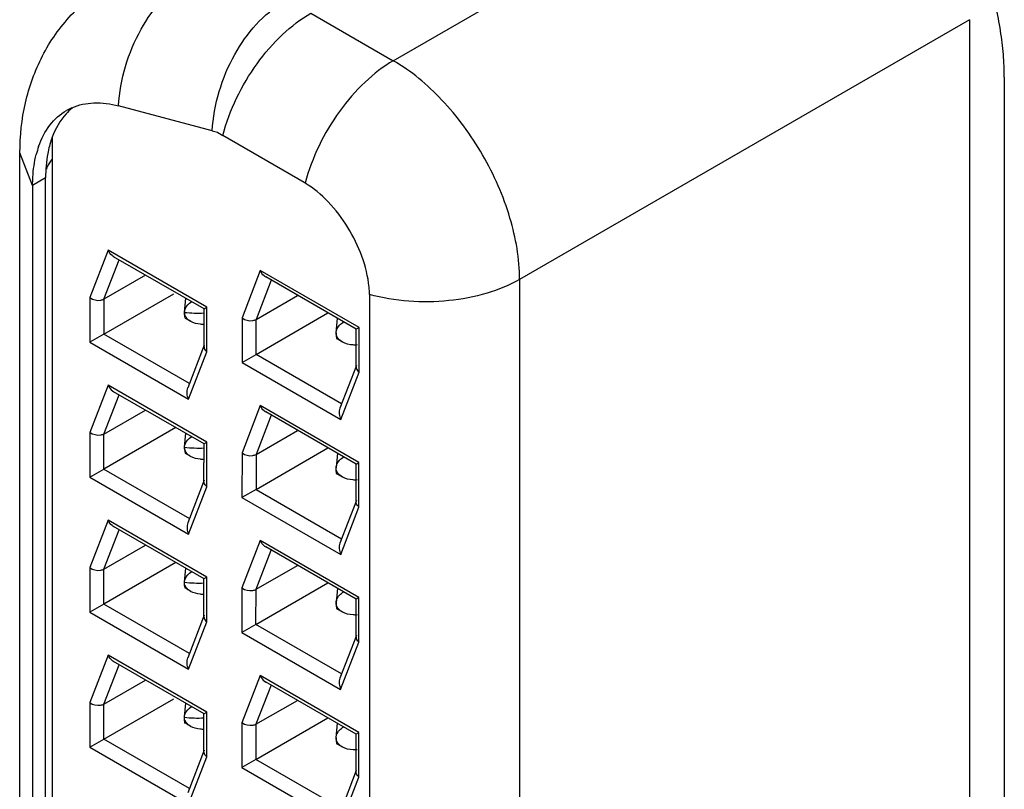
# Model space of a CAD drawing. Header units: inches. Extents: x 0 to 22, y 0 to 17.
# Tile 32 of 44: x 10.379 to 10.677, y 2.614 to 2.846. Entities that reach past the tile are written whole.
import ezdxf

# ---------------------------------------------------------------- set-up
doc = ezdxf.new("R2010")
doc.units = ezdxf.units.IN
doc.header["$LTSCALE"] = 1.21
doc.header["$MEASUREMENT"] = 0
doc.layers.get('0').update_dxf_attribs({"linetype": 'CONTINUOUS'})

msp = doc.modelspace()

# ---------------------------------------------------------------- linework, layer by layer
at = {"color": 7, "linetype": 'CONTINUOUS'}
for p, q in [((10.4919257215, 2.8340896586), (10.6279377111, 2.9126294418)), ((10.4670093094, 2.8484822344), (10.4919257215, 2.8340896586)), ((10.6661133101, 2.8464885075), (10.5301013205, 2.7679487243)), ((10.6661133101, 2.8464885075), (10.6660170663, 2.4285113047)), ((10.4371780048, 2.8128383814), (10.4088570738, 2.820436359)), ((10.3888361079, 2.4225400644), (10.3889255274, 2.8108799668)), ((10.4649438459, 2.7972867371), (10.4403810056, 2.8114750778)), ((10.3789894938, 2.4399404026), (10.3790738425, 2.8062579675)), ((10.3829059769, 2.7963872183), (10.3790738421, 2.8062549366)), ((10.3868188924, 2.7986501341), (10.3829040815, 2.7963895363)), ((10.3867345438, 2.4323325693), (10.3868188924, 2.7986501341)), ((10.3829040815, 2.7963895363), (10.3828197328, 2.4300719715)), ((10.4652962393, 2.7970780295), (10.4649432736, 2.7972843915)), ((10.4057604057, 2.7767827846), (10.4002301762, 2.7624467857)), ((10.4355913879, 2.7595513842), (10.4057604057, 2.7767827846)), ((10.4347602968, 2.7590170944), (10.4073934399, 2.7748251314)), ((10.4044727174, 2.7620144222), (10.4090462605, 2.7738704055)), ((10.4170240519, 2.769262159), (10.4044727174, 2.7620144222)), ((10.4517294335, 2.7706412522), (10.4461992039, 2.7563052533)), ((10.4815604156, 2.7534098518), (10.4517294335, 2.7706412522)), ((10.4807355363, 2.7528719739), (10.4533624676, 2.768683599)), ((10.4550152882, 2.767728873), (10.4504417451, 2.7558728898)), ((10.5301013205, 2.7679487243), (10.5300050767, 2.3499715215)), ((10.4002301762, 2.7624467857), (10.4002270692, 2.7489531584)), ((10.4044702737, 2.7514017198), (10.4255875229, 2.7635958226)), ((10.4288237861, 2.7579913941), (10.4292058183, 2.7622712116)), ((10.4504417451, 2.7558728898), (10.4629930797, 2.7631206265)), ((10.4847333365, 2.7634010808), (10.4846425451, 2.3458305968)), ((10.4044727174, 2.7620144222), (10.4044702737, 2.7514017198)), ((10.4347083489, 2.7590511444), (10.435591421, 2.7595513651)), ((10.4347095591, 2.7475791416), (10.4347122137, 2.7591078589)), ((10.4355882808, 2.7460577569), (10.4355913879, 2.7595513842)), ((10.4307444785, 2.7552175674), (10.4290889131, 2.7561738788)), ((10.4461992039, 2.7563052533), (10.4461960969, 2.7428116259)), ((10.4504393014, 2.7452601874), (10.4721796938, 2.7578141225)), ((10.4746471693, 2.7517657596), (10.4750540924, 2.7562002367)), ((10.4504393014, 2.7452601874), (10.4504417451, 2.7558728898)), ((10.4815604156, 2.7534097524), (10.4806846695, 2.752896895)), ((10.4815573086, 2.7399162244), (10.4815604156, 2.7534098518)), ((10.4044702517, 2.7514017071), (10.400227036, 2.7489531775)), ((10.4303224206, 2.7364686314), (10.4044702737, 2.7514017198)), ((10.4806785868, 2.7414376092), (10.4806812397, 2.7529585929)), ((10.4002270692, 2.7489531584), (10.4300580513, 2.731721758)), ((10.4348018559, 2.7480806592), (10.4298126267, 2.735147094)), ((10.4765678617, 2.7489919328), (10.4749124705, 2.7499481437)), ((10.4300580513, 2.731721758), (10.4355882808, 2.7460577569)), ((10.4461960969, 2.7428117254), (10.4504392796, 2.7452601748)), ((10.4762914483, 2.7303270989), (10.4504393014, 2.7452601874)), ((10.4461960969, 2.7428116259), (10.476027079, 2.7255802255)), ((10.4807708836, 2.7419391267), (10.4757858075, 2.7290163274)), ((10.476027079, 2.7255802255), (10.4815573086, 2.7399162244)), ((10.4057510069, 2.7359646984), (10.4002207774, 2.7216286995)), ((10.4355819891, 2.718733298), (10.4057510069, 2.7359646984)), ((10.4044633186, 2.721196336), (10.4090368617, 2.7330523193)), ((10.434750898, 2.7181990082), (10.4073867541, 2.7340054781)), ((10.4517200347, 2.729823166), (10.4461898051, 2.7154871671)), ((10.4815510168, 2.7125917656), (10.4517200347, 2.729823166)), ((10.4044633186, 2.721196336), (10.4170146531, 2.7284440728)), ((10.4550058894, 2.7269107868), (10.4504323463, 2.7150548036)), ((10.4807199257, 2.7120574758), (10.4533530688, 2.7278655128)), ((10.4002207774, 2.7216286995), (10.4002176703, 2.7081350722)), ((10.4262012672, 2.7231375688), (10.4044608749, 2.7105836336)), ((10.4044608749, 2.7105836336), (10.4044633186, 2.721196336)), ((10.4288143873, 2.7171733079), (10.4291964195, 2.7214531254)), ((10.4504323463, 2.7150548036), (10.4629836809, 2.7223025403)), ((10.4346989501, 2.7182330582), (10.4355820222, 2.7187332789)), ((10.4347001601, 2.7067601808), (10.4347028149, 2.7182897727)), ((10.435578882, 2.7052396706), (10.4355819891, 2.718733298)), ((10.4307350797, 2.7143994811), (10.4290796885, 2.715355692)), ((10.4461898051, 2.7154871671), (10.4461866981, 2.7019935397)), ((10.4504299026, 2.7044421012), (10.4721702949, 2.7169960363)), ((10.4504323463, 2.7150548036), (10.4504299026, 2.7044421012)), ((10.4750447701, 2.7153789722), (10.4746377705, 2.7109476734)), ((10.4806679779, 2.7120915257), (10.48155105, 2.7125917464)), ((10.4806691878, 2.7006186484), (10.4806718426, 2.7121482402)), ((10.4815479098, 2.6990981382), (10.4815510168, 2.7125917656)), ((10.4002176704, 2.7081351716), (10.4044608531, 2.710583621)), ((10.4044608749, 2.7105836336), (10.4303130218, 2.6956505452)), ((10.4765584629, 2.7081738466), (10.4749028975, 2.7091301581)), ((10.4002176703, 2.7081350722), (10.4300486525, 2.6909036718)), ((10.4347912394, 2.7072594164), (10.4298073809, 2.6943397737)), ((10.4300486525, 2.6909036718), (10.435578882, 2.7052396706)), ((10.4504298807, 2.7044420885), (10.4461866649, 2.7019935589)), ((10.4504299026, 2.7044421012), (10.4762820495, 2.6895090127)), ((10.4461866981, 2.7019935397), (10.4760176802, 2.6847621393)), ((10.4807602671, 2.7011178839), (10.4757764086, 2.6881982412)), ((10.4760176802, 2.6847621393), (10.4815479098, 2.6990981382)), ((10.4057416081, 2.6951466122), (10.4002113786, 2.6808106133)), ((10.4355725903, 2.6779152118), (10.4057416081, 2.6951466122)), ((10.4044539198, 2.6803782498), (10.4090274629, 2.692234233)), ((10.4347477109, 2.6773773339), (10.4073746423, 2.693188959)), ((10.4044539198, 2.6803782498), (10.4170052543, 2.6876259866)), ((10.4517106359, 2.6890050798), (10.4461804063, 2.6746690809)), ((10.481541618, 2.6717736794), (10.4517106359, 2.6890050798)), ((10.4504229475, 2.6742367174), (10.4549964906, 2.6860927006)), ((10.4807167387, 2.6712358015), (10.45334367, 2.6870474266)), ((10.4261918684, 2.6823194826), (10.4044514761, 2.6697655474)), ((10.4002113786, 2.6808106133), (10.4002082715, 2.667316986)), ((10.4044514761, 2.6697655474), (10.4044539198, 2.6803782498)), ((10.4288049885, 2.6763552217), (10.4291870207, 2.6806350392)), ((10.4504229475, 2.6742367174), (10.462974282, 2.6814844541)), ((10.4346907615, 2.6659429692), (10.4346934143, 2.6774639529)), ((10.4355725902, 2.6779151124), (10.4346968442, 2.677402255)), ((10.4355694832, 2.6644215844), (10.4355725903, 2.6779152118)), ((10.4504205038, 2.663624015), (10.4721608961, 2.6761779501)), ((10.4307256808, 2.6735813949), (10.4290701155, 2.6745377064)), ((10.4461804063, 2.6746690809), (10.4461772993, 2.6611754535)), ((10.4504205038, 2.663624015), (10.4504229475, 2.6742367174)), ((10.4750353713, 2.674560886), (10.4746283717, 2.6701295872)), ((10.4044514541, 2.6697655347), (10.4002082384, 2.6673170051)), ((10.430303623, 2.654832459), (10.4044514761, 2.6697655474)), ((10.4806597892, 2.6598014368), (10.480662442, 2.6713224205)), ((10.481541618, 2.67177358), (10.4806658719, 2.6712607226)), ((10.4815385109, 2.658280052), (10.481541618, 2.6717736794)), ((10.4002082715, 2.667316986), (10.4300392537, 2.6500855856)), ((10.4765490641, 2.6673557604), (10.4748936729, 2.6683119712)), ((10.4347830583, 2.6664444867), (10.4297938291, 2.6535109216)), ((10.4300392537, 2.6500855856), (10.4355694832, 2.6644215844)), ((10.4504204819, 2.6636240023), (10.4461772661, 2.6611754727)), ((10.4461772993, 2.6611754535), (10.4760082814, 2.6439440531)), ((10.4762726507, 2.6486909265), (10.4504205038, 2.663624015)), ((10.480752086, 2.6603029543), (10.4757670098, 2.647380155)), ((10.4760082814, 2.6439440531), (10.4815385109, 2.658280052)), ((10.4057322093, 2.654328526), (10.4002019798, 2.6399925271)), ((10.4355631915, 2.6370971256), (10.4057322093, 2.654328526)), ((10.4347321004, 2.6365628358), (10.4073652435, 2.6523708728)), ((10.404444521, 2.6395601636), (10.409018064, 2.6514161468)), ((10.404444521, 2.6395601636), (10.4169958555, 2.6468079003)), ((10.451701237, 2.6481869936), (10.4461710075, 2.6338509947)), ((10.4815322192, 2.6309555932), (10.451701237, 2.6481869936)), ((10.4807011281, 2.6304213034), (10.4533369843, 2.6462277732)), ((10.4549870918, 2.6452746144), (10.4504135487, 2.6334186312)), ((10.4044420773, 2.6289474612), (10.4255593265, 2.6411415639)), ((10.4504135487, 2.6334186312), (10.4629648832, 2.6406663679)), ((10.4002019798, 2.6399925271), (10.4001988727, 2.6264988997)), ((10.4044420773, 2.6289474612), (10.404444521, 2.6395601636)), ((10.4287955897, 2.6355371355), (10.4291776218, 2.639816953)), ((10.4346801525, 2.6365968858), (10.4355632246, 2.6370971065)), ((10.4355600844, 2.6236034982), (10.4355631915, 2.6370971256)), ((10.4346813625, 2.6251240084), (10.4346840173, 2.6366536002)), ((10.450411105, 2.6228059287), (10.4721514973, 2.6353598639)), ((10.430716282, 2.6327633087), (10.4290607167, 2.6337196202)), ((10.4461710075, 2.6338509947), (10.4461679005, 2.6203573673)), ((10.4504135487, 2.6334186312), (10.450411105, 2.6228059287)), ((10.4746189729, 2.629311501), (10.475025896, 2.6337459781)), ((10.4001988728, 2.6264989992), (10.4044420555, 2.6289474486)), ((10.4302942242, 2.6140143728), (10.4044420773, 2.6289474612)), ((10.4806491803, 2.6304553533), (10.4815322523, 2.630955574)), ((10.4806503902, 2.618982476), (10.480653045, 2.6305120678)), ((10.4815291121, 2.6174619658), (10.4815322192, 2.6309555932)), ((10.4001988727, 2.6264988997), (10.4300298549, 2.6092674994)), ((10.4347724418, 2.625623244), (10.4297885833, 2.6127036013)), ((10.4765396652, 2.6265376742), (10.4748842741, 2.627493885)), ((10.4300298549, 2.6092674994), (10.4355600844, 2.6236034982)), ((10.4504110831, 2.6228059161), (10.4461678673, 2.6203573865)), ((10.4762632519, 2.6078728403), (10.450411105, 2.6228059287)), ((10.4461679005, 2.6203573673), (10.4759988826, 2.6031259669)), ((10.4807414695, 2.6194817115), (10.475757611, 2.6065620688)), ((10.4759988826, 2.6031259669), (10.4815291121, 2.6174619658))]:
    msp.add_line(p, q, dxfattribs=at)
at = {"color": 3, "linetype": 'CONTINUOUS'}
msp.add_line((10.676621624, 2.8290870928), (10.676621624, 2.4110543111), dxfattribs=at)
at = {"color": 7, "linetype": 'CONTINUOUS'}
for centre, radius, start, end in [((10.4014646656, 2.8046418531), 0.01662075, 113.7051736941, 120.0572954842), ((10.4487236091, 2.8559296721), 0.0446112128, 255.0008340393, 257.1344889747), ((10.4158199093, 2.8009911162), 0.0287802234, 160.9351804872, 165.385201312), ((10.4137752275, 2.8016760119), 0.0266239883, 159.5552690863, 160.8909754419), ((10.4625150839, 2.8498185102), 0.0442734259, 237.597137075, 240.0039368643), ((10.4120922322, 2.7986726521), 0.0289759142, 160.8332423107, 165.9136079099), ((10.455869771, 2.7627731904), 0.0288714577, 1.2457309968, 5.6979421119)]:
    msp.add_arc(centre, radius, start, end, dxfattribs=at)
at = {"color": 3, "linetype": 'CONTINUOUS'}
for centre, start, end in [((10.4329979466, 2.7974218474), 263.957359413, 272.4775282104), ((10.4329885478, 2.7566037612), 263.957359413, 272.4775282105), ((10.432979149, 2.715785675), 263.9573594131, 272.4775282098), ((10.4329697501, 2.6749675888), 263.957359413, 272.4775282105)]:
    msp.add_arc(centre, 0.0396507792, start, end, dxfattribs=at)
msp.add_open_spline([(10.676621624, 2.8290870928), (10.676621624, 2.8313821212), (10.676415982, 2.8360811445), (10.6752421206, 2.8457830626), (10.6723334, 2.858293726), (10.6668401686, 2.8732215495), (10.6594912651, 2.8877817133), (10.6505561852, 2.9014262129), (10.6403747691, 2.9136476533), (10.6309943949, 2.9224223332), (10.6231790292, 2.928290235), (10.6192122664, 2.9308180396), (10.6172246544, 2.9319656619)], degree=3, knots=[0, 0, 0, 0, 0.0557895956, 0.1141848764, 0.2373842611, 0.3669873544, 0.4999939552, 0.6330013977, 0.7626069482, 0.8858102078, 0.9442078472, 1, 1, 1, 1], dxfattribs=at)
at = {"color": 7, "linetype": 'CONTINUOUS'}
for points, knots in [([(10.3790738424, 2.8062578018), (10.3790749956, 2.8113151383), (10.3801050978, 2.8214506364), (10.3852795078, 2.835846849), (10.3940615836, 2.8484279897), (10.4021321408, 2.854821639), (10.4065262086, 2.8573589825)], [0, 0, 0, 0, 0.2502285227, 0.499184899, 0.7489447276, 1, 1, 1, 1]), ([(10.408857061, 2.8204361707), (10.4094021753, 2.8284636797), (10.4137518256, 2.8436429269), (10.4243312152, 2.8558677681), (10.4306351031, 2.8595079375)], [0, 0, 0, 0, 0.5250102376, 1, 1, 1, 1]), ([(10.437177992, 2.8128381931), (10.4377231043, 2.8208656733), (10.4420730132, 2.836044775), (10.4526521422, 2.8482697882), (10.4589560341, 2.8519099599)], [0, 0, 0, 0, 0.5250091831, 1, 1, 1, 1]), ([(10.4403809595, 2.811474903), (10.4424194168, 2.8192106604), (10.4478046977, 2.8302535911), (10.4579402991, 2.8420342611), (10.4639210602, 2.8466989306), (10.467009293, 2.848482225)], [0, 0, 0, 0, 0.516137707, 0.7699179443, 1, 1, 1, 1]), ([(10.4919257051, 2.8340896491), (10.4888383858, 2.8323068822), (10.4828573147, 2.827644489), (10.4727226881, 2.8158608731), (10.4673347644, 2.8048164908), (10.4652962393, 2.7970780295)], [0, 0, 0, 0, 0.229992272, 0.483741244, 1, 1, 1, 1]), ([(10.5301013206, 2.7679491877), (10.5301027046, 2.7742072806), (10.5277574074, 2.7874078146), (10.5195764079, 2.8059592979), (10.5076036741, 2.8223235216), (10.4973452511, 2.8309592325), (10.4919252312, 2.8340899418)], [0, 0, 0, 0, 0.2371802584, 0.4999560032, 0.762776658, 1, 1, 1, 1]), ([(10.3847225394, 2.8081859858), (10.3855231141, 2.8104812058), (10.3876593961, 2.8147145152), (10.3912192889, 2.8179157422), (10.3931399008, 2.8190275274)], [0, 0, 0, 0, 0.5227570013, 1, 1, 1, 1]), ([(10.3948336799, 2.8197485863), (10.3941778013, 2.8192105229), (10.3915891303, 2.8167391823), (10.389778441, 2.8135241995), (10.3888282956, 2.810975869)], [0, 0, 0, 0, 0.2377618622, 1, 1, 1, 1]), ([(10.3947826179, 2.8198602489), (10.3968491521, 2.8207677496), (10.4016417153, 2.821764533), (10.4064359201, 2.8210859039), (10.4088570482, 2.8204363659)], [0, 0, 0, 0, 0.4737888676, 1, 1, 1, 1]), ([(10.3879708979, 2.8082529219), (10.3877768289, 2.8075110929), (10.3870770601, 2.804356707), (10.3868194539, 2.8011121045), (10.3868188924, 2.7986498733)], [0, 0, 0, 0, 0.2374691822, 1, 1, 1, 1]), ([(10.3829040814, 2.7963892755), (10.3829042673, 2.7972124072), (10.3829894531, 2.8003479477), (10.3834221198, 2.8034811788), (10.3839876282, 2.805724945)], [0, 0, 0, 0, 0.2623891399, 1, 1, 1, 1]), ([(10.3871503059, 2.8013178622), (10.3872336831, 2.801572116), (10.3876403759, 2.8026168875), (10.3882676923, 2.8035685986), (10.3888169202, 2.8042198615)], [0, 0, 0, 0, 0.2390110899, 1, 1, 1, 1]), ([(10.4845985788, 2.7656396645), (10.48397344, 2.7719719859), (10.4803214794, 2.7813638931), (10.4726858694, 2.7914362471), (10.4678392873, 2.7955375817), (10.4652962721, 2.7970782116)], [0, 0, 0, 0, 0.5042352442, 0.7643856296, 1, 1, 1, 1]), ([(10.407427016, 2.7748043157), (10.4072472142, 2.7749086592), (10.4065435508, 2.7754288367), (10.4060317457, 2.7761783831), (10.4057604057, 2.7767826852)], [0, 0, 0, 0, 0.2388634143, 1, 1, 1, 1]), ([(10.4533960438, 2.7686627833), (10.4532162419, 2.7687671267), (10.4525125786, 2.7692873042), (10.4520007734, 2.7700368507), (10.4517294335, 2.7706411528)], [0, 0, 0, 0, 0.2388634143, 1, 1, 1, 1]), ([(10.5301013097, 2.767948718), (10.5270139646, 2.7661659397), (10.5199862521, 2.7633175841), (10.5047135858, 2.7604330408), (10.4924543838, 2.7612938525), (10.4847333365, 2.7634010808)], [0, 0, 0, 0, 0.2299900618, 0.4836873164, 1, 1, 1, 1]), ([(10.4002301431, 2.7624468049), (10.4011108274, 2.7617587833), (10.4027622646, 2.7613849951), (10.404172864, 2.7618412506), (10.4044726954, 2.7620144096)], [0, 0, 0, 0, 0.7634671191, 1, 1, 1, 1]), ([(10.4288239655, 2.7579913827), (10.4288209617, 2.758303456), (10.4290848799, 2.7596460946), (10.43013132, 2.7606961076), (10.4309981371, 2.761246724)], [0, 0, 0, 0, 0.233075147, 1, 1, 1, 1]), ([(10.4291486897, 2.7561386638), (10.4289767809, 2.7562402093), (10.4288700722, 2.7569817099), (10.4288244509, 2.7575566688), (10.4288237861, 2.7579913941)], [0, 0, 0, 0, 0.3147295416, 1, 1, 1, 1]), ([(10.4306791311, 2.7552535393), (10.4301708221, 2.7555455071), (10.4292679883, 2.7562973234), (10.4288292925, 2.7574380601), (10.4288239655, 2.7579913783)], [0, 0, 0, 0, 0.5144137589, 1, 1, 1, 1]), ([(10.4461991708, 2.7563052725), (10.4470798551, 2.7556172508), (10.4487312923, 2.7552434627), (10.4501418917, 2.7556997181), (10.4504417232, 2.7558728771)], [0, 0, 0, 0, 0.7634671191, 1, 1, 1, 1]), ([(10.4347062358, 2.754331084), (10.4343469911, 2.7543277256), (10.4329662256, 2.7543891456), (10.4315685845, 2.7547426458), (10.4306791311, 2.7552535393)], [0, 0, 0, 0, 0.2593940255, 1, 1, 1, 1]), ([(10.4746473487, 2.7517657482), (10.474644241, 2.7520886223), (10.474939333, 2.7534832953), (10.4760553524, 2.7545468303), (10.4769674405, 2.7551041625)], [0, 0, 0, 0, 0.2319975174, 1, 1, 1, 1]), ([(10.4746471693, 2.7517657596), (10.4746478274, 2.7513353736), (10.474694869, 2.7507491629), (10.4748058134, 2.7500293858), (10.4749726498, 2.749912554)], [0, 0, 0, 0, 0.6787757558, 1, 1, 1, 1]), ([(10.4765025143, 2.7490279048), (10.4759942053, 2.7493198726), (10.4750913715, 2.7500716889), (10.4746526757, 2.7512124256), (10.4746473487, 2.7517657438)], [0, 0, 0, 0, 0.5144137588, 1, 1, 1, 1]), ([(10.4347095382, 2.7475965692), (10.4347088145, 2.7474597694), (10.434797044, 2.7468542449), (10.4352206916, 2.7463449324), (10.4355882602, 2.7460577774)], [0, 0, 0, 0, 0.2267782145, 1, 1, 1, 1]), ([(10.4810045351, 2.7481210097), (10.4806057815, 2.7480986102), (10.4790685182, 2.7481036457), (10.4774925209, 2.7484592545), (10.4765025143, 2.7490279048)], [0, 0, 0, 0, 0.2591571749, 1, 1, 1, 1]), ([(10.4806785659, 2.7414550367), (10.4806778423, 2.741318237), (10.4807660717, 2.7407127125), (10.4811897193, 2.7402033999), (10.4815572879, 2.739916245)], [0, 0, 0, 0, 0.2267782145, 1, 1, 1, 1]), ([(10.4057510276, 2.7359646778), (10.4058439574, 2.7357577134), (10.4062460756, 2.7349878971), (10.4068640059, 2.734304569), (10.407423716, 2.7339862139)], [0, 0, 0, 0, 0.2605357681, 1, 1, 1, 1]), ([(10.453386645, 2.7278446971), (10.4532068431, 2.7279490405), (10.4525031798, 2.728469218), (10.4519913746, 2.7292187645), (10.4517200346, 2.7298230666)], [0, 0, 0, 0, 0.2388634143, 1, 1, 1, 1]), ([(10.4044633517, 2.7211963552), (10.4041637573, 2.7210233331), (10.4027541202, 2.7205635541), (10.4011018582, 2.7209403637), (10.400220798, 2.721628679)], [0, 0, 0, 0, 0.2363130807, 1, 1, 1, 1]), ([(10.4288145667, 2.7171732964), (10.4288115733, 2.717484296), (10.4290842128, 2.7188255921), (10.4301312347, 2.719867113), (10.4309945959, 2.7204237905)], [0, 0, 0, 0, 0.2323976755, 1, 1, 1, 1]), ([(10.4288143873, 2.7171733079), (10.4288150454, 2.7167429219), (10.428862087, 2.7161567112), (10.4289730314, 2.7154369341), (10.4291398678, 2.7153201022)], [0, 0, 0, 0, 0.6787757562, 1, 1, 1, 1]), ([(10.4306697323, 2.7144354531), (10.4301614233, 2.7147274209), (10.4292585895, 2.7154792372), (10.4288198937, 2.7166199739), (10.4288145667, 2.7171732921)], [0, 0, 0, 0, 0.5144137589, 1, 1, 1, 1]), ([(10.434696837, 2.7135129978), (10.4343375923, 2.7135096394), (10.4329568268, 2.7135710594), (10.4315591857, 2.7139245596), (10.4306697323, 2.7144354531)], [0, 0, 0, 0, 0.2593940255, 1, 1, 1, 1]), ([(10.446189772, 2.7154871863), (10.4470704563, 2.7147991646), (10.4487218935, 2.7144253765), (10.4501324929, 2.7148816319), (10.4504323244, 2.7150547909)], [0, 0, 0, 0, 0.7634671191, 1, 1, 1, 1]), ([(10.4746379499, 2.7109476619), (10.4746348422, 2.7112705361), (10.4749299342, 2.7126652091), (10.4760459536, 2.7137287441), (10.4769580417, 2.7142860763)], [0, 0, 0, 0, 0.2319975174, 1, 1, 1, 1]), ([(10.4749626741, 2.7090949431), (10.4747907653, 2.7091964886), (10.4746840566, 2.7099379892), (10.4746384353, 2.7105129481), (10.4746377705, 2.7109476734)], [0, 0, 0, 0, 0.3147295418, 1, 1, 1, 1]), ([(10.4764931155, 2.7082098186), (10.4759848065, 2.7085017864), (10.4750819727, 2.7092536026), (10.4746432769, 2.7103943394), (10.4746379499, 2.7109476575)], [0, 0, 0, 0, 0.5144137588, 1, 1, 1, 1]), ([(10.4355789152, 2.7052396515), (10.4354465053, 2.7053430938), (10.4350073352, 2.7057422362), (10.434701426, 2.7063361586), (10.4346997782, 2.7067653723)], [0, 0, 0, 0, 0.2813359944, 1, 1, 1, 1]), ([(10.4809951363, 2.7073029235), (10.4805963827, 2.707280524), (10.4790591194, 2.7072855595), (10.4774831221, 2.7076411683), (10.4764931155, 2.7082098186)], [0, 0, 0, 0, 0.2591571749, 1, 1, 1, 1]), ([(10.4815479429, 2.6990981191), (10.481415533, 2.6992015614), (10.4809763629, 2.6996007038), (10.4806704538, 2.7001946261), (10.4806688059, 2.7006238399)], [0, 0, 0, 0, 0.2813359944, 1, 1, 1, 1]), ([(10.4074082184, 2.6931681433), (10.4072284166, 2.6932724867), (10.4065247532, 2.6937926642), (10.4060129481, 2.6945422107), (10.4057416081, 2.6951465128)], [0, 0, 0, 0, 0.2388634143, 1, 1, 1, 1]), ([(10.4533772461, 2.6870266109), (10.4531974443, 2.6871309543), (10.4524937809, 2.6876511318), (10.4519819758, 2.6884006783), (10.4517106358, 2.6890049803)], [0, 0, 0, 0, 0.2388634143, 1, 1, 1, 1]), ([(10.4002113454, 2.6808106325), (10.4010920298, 2.6801226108), (10.402743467, 2.6797488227), (10.4041540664, 2.6802050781), (10.4044538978, 2.6803782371)], [0, 0, 0, 0, 0.7634671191, 1, 1, 1, 1]), ([(10.4288051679, 2.6763552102), (10.4288021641, 2.6766672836), (10.4290660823, 2.6780099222), (10.4301125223, 2.6790599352), (10.4309793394, 2.6796105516)], [0, 0, 0, 0, 0.233075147, 1, 1, 1, 1]), ([(10.4291298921, 2.6745024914), (10.4289579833, 2.6746040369), (10.4288512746, 2.6753455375), (10.4288056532, 2.6759204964), (10.4288049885, 2.6763552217)], [0, 0, 0, 0, 0.3147295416, 1, 1, 1, 1]), ([(10.4306603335, 2.6736173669), (10.4301520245, 2.6739093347), (10.4292491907, 2.6746611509), (10.4288104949, 2.6758018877), (10.4288051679, 2.6763552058)], [0, 0, 0, 0, 0.5144137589, 1, 1, 1, 1]), ([(10.4346874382, 2.6726949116), (10.4343281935, 2.6726915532), (10.432947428, 2.6727529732), (10.4315497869, 2.6731064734), (10.4306603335, 2.6736173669)], [0, 0, 0, 0, 0.2593940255, 1, 1, 1, 1]), ([(10.4461803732, 2.6746691), (10.4470610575, 2.6739810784), (10.4487124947, 2.6736072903), (10.4501230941, 2.6740635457), (10.4504229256, 2.6742367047)], [0, 0, 0, 0, 0.7634671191, 1, 1, 1, 1]), ([(10.4746285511, 2.6701295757), (10.4746254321, 2.6704536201), (10.4749110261, 2.6718500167), (10.4760282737, 2.6729212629), (10.4769438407, 2.6734721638)], [0, 0, 0, 0, 0.2327028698, 1, 1, 1, 1]), ([(10.4746283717, 2.6701295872), (10.4746290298, 2.6696992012), (10.4746760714, 2.6691129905), (10.4747870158, 2.6683932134), (10.4749538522, 2.6682763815)], [0, 0, 0, 0, 0.6787757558, 1, 1, 1, 1]), ([(10.4764837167, 2.6673917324), (10.4759754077, 2.6676837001), (10.4750725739, 2.6684355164), (10.4746338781, 2.6695762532), (10.4746285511, 2.6701295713)], [0, 0, 0, 0, 0.5144137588, 1, 1, 1, 1]), ([(10.4809857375, 2.6664848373), (10.4805869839, 2.6664624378), (10.4790497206, 2.6664674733), (10.4774737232, 2.6668230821), (10.4764837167, 2.6673917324)], [0, 0, 0, 0, 0.2591571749, 1, 1, 1, 1]), ([(10.4346907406, 2.6659603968), (10.4346900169, 2.665823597), (10.4347782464, 2.6652180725), (10.4352018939, 2.66470876), (10.4355694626, 2.664421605)], [0, 0, 0, 0, 0.2267782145, 1, 1, 1, 1]), ([(10.4806597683, 2.6598188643), (10.4806590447, 2.6596820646), (10.4807472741, 2.6590765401), (10.4811709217, 2.6585672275), (10.4815384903, 2.6582800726)], [0, 0, 0, 0, 0.2267782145, 1, 1, 1, 1]), ([(10.4073988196, 2.6523500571), (10.4072190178, 2.6524544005), (10.4065153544, 2.652974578), (10.4060035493, 2.6537241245), (10.4057322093, 2.6543284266)], [0, 0, 0, 0, 0.2388634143, 1, 1, 1, 1]), ([(10.4517012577, 2.648186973), (10.4517941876, 2.6479800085), (10.4521963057, 2.6472101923), (10.452814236, 2.6465268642), (10.4533739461, 2.6462085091)], [0, 0, 0, 0, 0.2605357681, 1, 1, 1, 1]), ([(10.4002019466, 2.6399925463), (10.401082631, 2.6393045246), (10.4027340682, 2.6389307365), (10.4041446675, 2.6393869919), (10.404444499, 2.6395601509)], [0, 0, 0, 0, 0.7634671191, 1, 1, 1, 1]), ([(10.428795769, 2.635537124), (10.4287927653, 2.6358491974), (10.4290566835, 2.637191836), (10.4301031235, 2.638241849), (10.4309699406, 2.6387924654)], [0, 0, 0, 0, 0.233075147, 1, 1, 1, 1]), ([(10.4291204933, 2.6336844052), (10.4289485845, 2.6337859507), (10.4288418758, 2.6345274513), (10.4287962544, 2.6351024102), (10.4287955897, 2.6355371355)], [0, 0, 0, 0, 0.3147295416, 1, 1, 1, 1]), ([(10.4306509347, 2.6327992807), (10.4301426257, 2.6330912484), (10.4292397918, 2.6338430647), (10.4288010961, 2.6349838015), (10.4287957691, 2.6355371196)], [0, 0, 0, 0, 0.5144137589, 1, 1, 1, 1]), ([(10.4346780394, 2.6318768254), (10.4343187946, 2.631873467), (10.4329380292, 2.631934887), (10.431540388, 2.6322883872), (10.4306509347, 2.6327992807)], [0, 0, 0, 0, 0.2593940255, 1, 1, 1, 1]), ([(10.4504135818, 2.6334186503), (10.4501139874, 2.6332456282), (10.4487043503, 2.6327858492), (10.4470520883, 2.6331626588), (10.4461710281, 2.6338509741)], [0, 0, 0, 0, 0.2363130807, 1, 1, 1, 1]), ([(10.4746191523, 2.6293114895), (10.4746160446, 2.6296343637), (10.4749111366, 2.6310290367), (10.476027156, 2.6320925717), (10.476939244, 2.6326499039)], [0, 0, 0, 0, 0.2319975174, 1, 1, 1, 1]), ([(10.4746189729, 2.629311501), (10.474619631, 2.628881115), (10.4746666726, 2.6282949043), (10.474777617, 2.6275751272), (10.4749444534, 2.6274582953)], [0, 0, 0, 0, 0.6787757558, 1, 1, 1, 1]), ([(10.4764743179, 2.6265736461), (10.4759660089, 2.6268656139), (10.4750631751, 2.6276174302), (10.4746244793, 2.628758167), (10.4746191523, 2.6293114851)], [0, 0, 0, 0, 0.5144137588, 1, 1, 1, 1]), ([(10.4355601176, 2.6236034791), (10.4354277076, 2.6237069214), (10.4349885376, 2.6241060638), (10.4346826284, 2.6246999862), (10.4346809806, 2.6251291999)], [0, 0, 0, 0, 0.2813359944, 1, 1, 1, 1]), ([(10.4809763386, 2.6256667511), (10.4805775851, 2.6256443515), (10.4790403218, 2.625649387), (10.4774643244, 2.6260049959), (10.4764743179, 2.6265736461)], [0, 0, 0, 0, 0.2591571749, 1, 1, 1, 1]), ([(10.4815291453, 2.6174619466), (10.4813967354, 2.617565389), (10.4809575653, 2.6179645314), (10.4806516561, 2.6185584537), (10.4806500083, 2.6189876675)], [0, 0, 0, 0, 0.2813359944, 1, 1, 1, 1])]:
    msp.add_open_spline(points, degree=3, knots=knots, dxfattribs=at)
for points in [[(10.4300580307, 2.7317217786), (10.4295884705, 2.7327676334), (10.429396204, 2.7340849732), (10.4298143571, 2.7351524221)], [(10.4757941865, 2.7290165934), (10.4753730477, 2.7279485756), (10.4755568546, 2.7266276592), (10.4760270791, 2.725580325)], [(10.4298157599, 2.6943400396), (10.4293946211, 2.6932720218), (10.4295784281, 2.6919511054), (10.4300486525, 2.6909037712)], [(10.4757847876, 2.6881985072), (10.4753636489, 2.6871304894), (10.4755474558, 2.685809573), (10.4760176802, 2.6847622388)], [(10.4300392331, 2.6500856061), (10.4295696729, 2.651131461), (10.4293774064, 2.6524488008), (10.4297955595, 2.6535162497)], [(10.4757753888, 2.647380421), (10.47535425, 2.6463124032), (10.475538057, 2.6449914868), (10.4760082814, 2.6439441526)]]:
    msp.add_open_spline(points, degree=3, dxfattribs=at)

doc.saveas('drawing.dxf')
